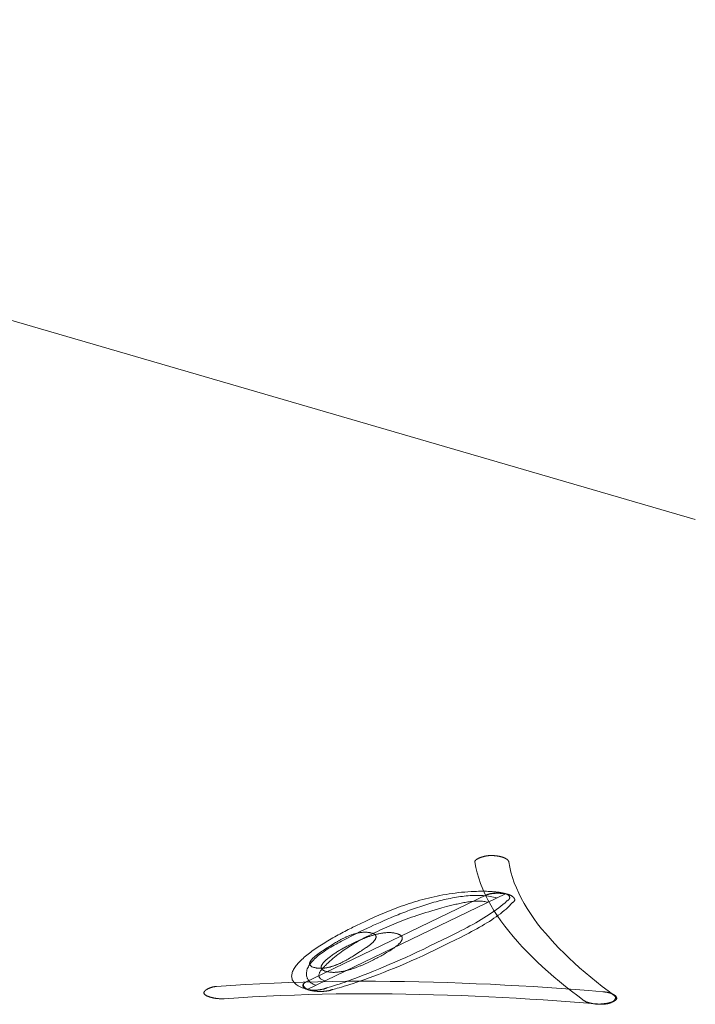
# Model space of a CAD drawing. Header units: millimetres. Extents: x 3925 to 5043, y -86 to 778.
# Tile 73 of 113: x 4742.64 to 4747.1, y 126.51 to 133.01. Entities that reach past the tile are written whole.
import ezdxf

# ---------------------------------------------------------------- set-up
doc = ezdxf.new("R2010")
doc.units = ezdxf.units.MM
doc.header["$LTSCALE"] = 46.255
doc.layers.add('H30K-TOP-COVDXF_CONTINUOUS_LINE', color=7, linetype='CONTINUOUS')

msp = doc.modelspace()

# ---------------------------------------------------------------- linework, layer by layer
at = {"layer": 'H30K-TOP-COVDXF_CONTINUOUS_LINE', "color": 7, "linetype": 'Continuous', "lineweight": 0}
for p, q in [((4747.1028, 129.7089), (4735.7614, 133.0076)), ((4745.723, 127.232), (4744.5298, 126.6571)), ((4744.5391, 126.609), (4745.8499, 127.2406)), ((4745.7356, 127.2368), (4745.732, 127.2356)), ((4745.7377, 127.2374), (4745.734, 127.2362)), ((4745.429, 127.1465), (4745.4607, 127.1551)), ((4745.4607, 127.1551), (4745.4779, 127.1596)), ((4745.0672, 127.0716), (4745.0909, 127.0817)), ((4744.8666, 127.0309), (4744.8422, 127.0192)), ((4744.8948, 127.0444), (4744.8666, 127.0309)), ((4744.9236, 127.058), (4744.8948, 127.0444)), ((4744.9392, 127.0134), (4744.9586, 127.0226)), ((4744.9586, 127.0226), (4744.9788, 127.032)), ((4744.9788, 127.032), (4744.9999, 127.0417)), ((4744.9999, 127.0417), (4745.0216, 127.0515)), ((4745.0216, 127.0515), (4745.0441, 127.0615)), ((4745.0441, 127.0615), (4745.0672, 127.0716)), ((4744.8051, 126.9478), (4744.8308, 126.9608)), ((4744.8308, 126.9608), (4744.8566, 126.9735)), ((4744.8566, 126.9735), (4744.8952, 126.9922)), ((4744.8952, 126.9922), (4744.9392, 127.0134)), ((4745.4335, 126.9355), (4745.4747, 126.9557)), ((4745.4747, 126.9557), (4745.5156, 126.9761)), ((4745.5158, 126.9337), (4745.553, 126.9524)), ((4744.6982, 126.8995), (4744.6618, 126.8763)), ((4744.7075, 126.9053), (4744.6982, 126.8995)), ((4744.7139, 126.9093), (4744.7075, 126.9053)), ((4744.7204, 126.9133), (4744.7139, 126.9093)), ((4744.7272, 126.9174), (4744.7204, 126.9133)), ((4744.7946, 126.8896), (4744.7841, 126.884)), ((4744.8021, 126.8935), (4744.7946, 126.8896)), ((4744.8098, 126.8975), (4744.8021, 126.8935)), ((4744.8178, 126.9016), (4744.8098, 126.8975)), ((4744.8261, 126.9058), (4744.8178, 126.9016)), ((4744.8346, 126.91), (4744.8261, 126.9058)), ((4744.8434, 126.9143), (4744.8346, 126.91)), ((4744.8524, 126.9186), (4744.8434, 126.9143)), ((4745.3091, 126.8755), (4745.3505, 126.8954)), ((4745.3505, 126.8954), (4745.4335, 126.9355)), ((4745.384, 126.8696), (4745.4783, 126.9153)), ((4745.4783, 126.9153), (4745.5158, 126.9337)), ((4744.6344, 126.8584), (4744.6282, 126.8542)), ((4744.6406, 126.8625), (4744.6344, 126.8584)), ((4744.6467, 126.8666), (4744.6406, 126.8625)), ((4744.6528, 126.8706), (4744.6467, 126.8666)), ((4744.6618, 126.8763), (4744.6528, 126.8706)), ((4744.8303, 126.821), (4744.8368, 126.825)), ((4744.8368, 126.825), (4744.8432, 126.829)), ((4744.8432, 126.829), (4744.8524, 126.8348)), ((4744.8524, 126.8348), (4744.8889, 126.858)), ((4744.8889, 126.858), (4744.8978, 126.8638)), ((4744.8978, 126.8638), (4744.9039, 126.8677)), ((4744.9039, 126.8677), (4744.9101, 126.8718)), ((4744.9101, 126.8718), (4744.9163, 126.8759)), ((4744.9163, 126.8759), (4744.9225, 126.8801)), ((4745.0072, 126.8196), (4745.0142, 126.8234)), ((4745.0142, 126.8234), (4745.0253, 126.8294)), ((4745.0253, 126.8294), (4745.033, 126.8337)), ((4745.033, 126.8337), (4745.0408, 126.838)), ((4745.0408, 126.838), (4745.0487, 126.8425)), ((4745.0487, 126.8425), (4745.0567, 126.8471)), ((4745.0567, 126.8471), (4745.0647, 126.8518)), ((4745.1911, 126.8205), (4745.2293, 126.838)), ((4745.2293, 126.838), (4745.2686, 126.8563)), ((4745.2637, 126.8135), (4745.3028, 126.8314)), ((4745.2686, 126.8563), (4745.3091, 126.8755)), ((4745.3028, 126.8314), (4745.3429, 126.85)), ((4745.3429, 126.85), (4745.384, 126.8696)), ((4744.8236, 126.8169), (4744.8303, 126.821)), ((4744.9422, 126.7869), (4744.9512, 126.7912)), ((4744.9512, 126.7912), (4744.96, 126.7954)), ((4744.96, 126.7954), (4744.9686, 126.7997)), ((4744.9686, 126.7997), (4744.9769, 126.8039)), ((4744.9769, 126.8039), (4744.9849, 126.808)), ((4744.9849, 126.808), (4744.9927, 126.812)), ((4744.9927, 126.812), (4745.0001, 126.8159)), ((4745.0001, 126.8159), (4745.0072, 126.8196)), ((4745.0112, 126.7426), (4745.046, 126.7571)), ((4745.046, 126.7571), (4745.0822, 126.7725)), ((4745.0822, 126.7725), (4745.1183, 126.7881)), ((4745.1156, 126.7496), (4745.1532, 126.7653)), ((4745.1183, 126.7881), (4745.1541, 126.8039)), ((4745.1532, 126.7653), (4745.1889, 126.7805)), ((4745.1541, 126.8039), (4745.1911, 126.8205)), ((4745.1889, 126.7805), (4745.2258, 126.7966)), ((4745.2258, 126.7966), (4745.2637, 126.8135)), ((4744.8608, 126.6833), (4744.8877, 126.6935)), ((4744.8877, 126.6935), (4744.9162, 126.7045)), ((4744.9162, 126.7045), (4744.9463, 126.7163)), ((4744.9463, 126.7163), (4744.978, 126.729)), ((4744.9492, 126.6851), (4744.9794, 126.6962)), ((4744.978, 126.729), (4745.0112, 126.7426)), ((4744.9794, 126.6962), (4745.0112, 126.7082)), ((4745.0112, 126.7082), (4745.0446, 126.7211)), ((4745.0446, 126.7211), (4745.0793, 126.7349)), ((4745.0793, 126.7349), (4745.1156, 126.7496)), ((4744.6948, 126.6261), (4744.7062, 126.6297)), ((4744.7062, 126.6297), (4744.7194, 126.6339)), ((4744.7194, 126.6339), (4744.7344, 126.6388)), ((4744.7344, 126.6388), (4744.7512, 126.6443)), ((4744.7512, 126.6443), (4744.7697, 126.6506)), ((4744.7667, 126.6246), (4744.7834, 126.6296)), ((4744.7697, 126.6506), (4744.7899, 126.6577)), ((4744.7834, 126.6296), (4744.8019, 126.6353)), ((4744.7899, 126.6577), (4744.8119, 126.6654)), ((4744.8019, 126.6353), (4744.8222, 126.6417)), ((4744.8119, 126.6654), (4744.8355, 126.674)), ((4744.8222, 126.6417), (4744.8443, 126.6488)), ((4744.8355, 126.674), (4744.8608, 126.6833)), ((4744.8443, 126.6488), (4744.868, 126.6567)), ((4744.868, 126.6567), (4744.8934, 126.6653)), ((4744.8934, 126.6653), (4744.9205, 126.6748)), ((4744.9205, 126.6748), (4744.9492, 126.6851)), ((4744.6657, 126.6175), (4744.6669, 126.6179)), ((4744.6669, 126.6179), (4744.6705, 126.6189)), ((4744.6705, 126.6189), (4744.6763, 126.6206)), ((4744.6763, 126.6206), (4744.6844, 126.623)), ((4744.6844, 126.623), (4744.6948, 126.6261)), ((4744.7049, 126.6077), (4744.7099, 126.6089)), ((4744.7099, 126.6089), (4744.7174, 126.6108)), ((4744.7174, 126.6108), (4744.7272, 126.6134)), ((4744.7272, 126.6134), (4744.7388, 126.6166)), ((4744.7388, 126.6166), (4744.7518, 126.6203)), ((4744.7518, 126.6203), (4744.7667, 126.6246))]:
    msp.add_line(p, q, dxfattribs=at)
for points in [[(4745.7526, 127.4923), (4745.7501, 127.4923), (4745.7475, 127.4922), (4745.745, 127.4921), (4745.7424, 127.4919), (4745.7398, 127.4917), (4745.7372, 127.4915), (4745.7346, 127.4912), (4745.7319, 127.4909), (4745.7293, 127.4906), (4745.7267, 127.4902), (4745.7241, 127.4898), (4745.7215, 127.4894), (4745.7188, 127.4889), (4745.7162, 127.4884), (4745.7136, 127.4879), (4745.7111, 127.4873), (4745.7085, 127.4867), (4745.7059, 127.4861), (4745.7034, 127.4854), (4745.7009, 127.4848), (4745.6985, 127.4841), (4745.696, 127.4834), (4745.6936, 127.4826), (4745.6912, 127.4819), (4745.6889, 127.4811), (4745.6866, 127.4803), (4745.6843, 127.4795), (4745.6821, 127.4786), (4745.6799, 127.4778), (4745.6777, 127.4769), (4745.6757, 127.476), (4745.6736, 127.4751), (4745.6717, 127.4742), (4745.6698, 127.4732), (4745.6679, 127.4723), (4745.6661, 127.4714), (4745.6644, 127.4704), (4745.6627, 127.4694), (4745.6611, 127.4684), (4745.6596, 127.4675), (4745.6582, 127.4665), (4745.6568, 127.4655), (4745.6555, 127.4645), (4745.6543, 127.4635), (4745.6532, 127.4625), (4745.6521, 127.4615), (4745.6512, 127.4604), (4745.6504, 127.4594), (4745.6496, 127.4584), (4745.6489, 127.4574), (4745.6484, 127.4564), (4745.6479, 127.4554), (4745.6476, 127.4544), (4745.6473, 127.4534), (4745.6472, 127.4525), (4745.6471, 127.4515), (4745.6472, 127.4505)], [(4745.8254, 127.4829), (4745.8234, 127.4835), (4745.8213, 127.4841), (4745.8192, 127.4846), (4745.8171, 127.4851), (4745.8149, 127.4857), (4745.8127, 127.4862), (4745.8104, 127.4866), (4745.8082, 127.4871), (4745.8058, 127.4875), (4745.8035, 127.488), (4745.8011, 127.4884), (4745.7987, 127.4888), (4745.7963, 127.4891), (4745.7939, 127.4895), (4745.7914, 127.4898), (4745.7889, 127.4901), (4745.7864, 127.4904), (4745.7839, 127.4907), (4745.7813, 127.4909), (4745.7788, 127.4912), (4745.7762, 127.4914), (4745.7736, 127.4916), (4745.771, 127.4917), (4745.7684, 127.4919), (4745.7658, 127.492), (4745.7632, 127.4921), (4745.7605, 127.4922), (4745.7579, 127.4922), (4745.7553, 127.4923), (4745.7526, 127.4923)], [(4745.871, 127.451), (4745.8708, 127.4521), (4745.8705, 127.4531), (4745.8701, 127.4542), (4745.8697, 127.4552), (4745.8692, 127.4562), (4745.8686, 127.4572), (4745.868, 127.4583), (4745.8673, 127.4593), (4745.8665, 127.4603), (4745.8657, 127.4613), (4745.8648, 127.4623), (4745.8638, 127.4633), (4745.8628, 127.4642), (4745.8617, 127.4652), (4745.8606, 127.4662), (4745.8594, 127.4671), (4745.8581, 127.468), (4745.8568, 127.469), (4745.8554, 127.4699), (4745.854, 127.4708), (4745.8526, 127.4716), (4745.8511, 127.4725), (4745.8495, 127.4734), (4745.8479, 127.4742), (4745.8462, 127.475), (4745.8446, 127.4758), (4745.8428, 127.4766), (4745.841, 127.4774), (4745.8392, 127.4782), (4745.8374, 127.4789), (4745.8355, 127.4796), (4745.8335, 127.4803), (4745.8315, 127.481), (4745.8295, 127.4817), (4745.8275, 127.4823), (4745.8254, 127.4829)], [(4745.6472, 127.4505), (4745.6537, 127.4144), (4745.6622, 127.3785), (4745.6726, 127.3426), (4745.6849, 127.3069), (4745.6989, 127.2713), (4745.7148, 127.2359), (4745.7323, 127.2006), (4745.7515, 127.1655), (4745.7724, 127.1306), (4745.7948, 127.0958), (4745.8187, 127.0611), (4745.8441, 127.0267), (4745.8709, 126.9924), (4745.8991, 126.9583), (4745.9286, 126.9244), (4745.9594, 126.8907), (4745.9914, 126.8573), (4746.0246, 126.824), (4746.0589, 126.7909), (4746.0943, 126.758), (4746.1307, 126.7254), (4746.1681, 126.693), (4746.2065, 126.6608), (4746.2457, 126.6289), (4746.2858, 126.5972), (4746.3266, 126.5657), (4746.3682, 126.5345)], [(4746.5677, 126.5685), (4746.5277, 126.5985), (4746.4883, 126.6288), (4746.4497, 126.6594), (4746.4118, 126.6902), (4746.3748, 126.7212), (4746.3387, 126.7524), (4746.3036, 126.7839), (4746.2694, 126.8155), (4746.2362, 126.8474), (4746.2042, 126.8795), (4746.1732, 126.9117), (4746.1434, 126.9442), (4746.1149, 126.9768), (4746.0876, 127.0097), (4746.0617, 127.0427), (4746.0371, 127.0759), (4746.0139, 127.1092), (4745.9922, 127.1427), (4745.9721, 127.1764), (4745.9535, 127.2102), (4745.9365, 127.2442), (4745.9211, 127.2784), (4745.9075, 127.3126), (4745.8956, 127.347), (4745.8855, 127.3816), (4745.8773, 127.4162), (4745.871, 127.451)], [(4745.8499, 127.2406), (4745.8401, 127.2432), (4745.8299, 127.2456), (4745.8193, 127.2477), (4745.8083, 127.2496), (4745.797, 127.2512), (4745.7853, 127.2526), (4745.7733, 127.2537), (4745.7611, 127.2547), (4745.7487, 127.2555), (4745.736, 127.256), (4745.7232, 127.2564), (4745.7103, 127.2566), (4745.6973, 127.2567), (4745.6843, 127.2566), (4745.6712, 127.2564), (4745.6581, 127.2561), (4745.6451, 127.2556), (4745.6233, 127.2545), (4745.6018, 127.2532), (4745.5804, 127.2516), (4745.5593, 127.2496), (4745.5383, 127.2474), (4745.5176, 127.2449), (4745.4971, 127.2422), (4745.4767, 127.2392), (4745.4566, 127.236), (4745.4367, 127.2325), (4745.4169, 127.2288), (4745.3974, 127.2249), (4745.378, 127.2207), (4745.3589, 127.2164), (4745.3399, 127.2118), (4745.3211, 127.2071), (4745.3025, 127.2022), (4745.2841, 127.1971), (4745.2659, 127.1919), (4745.2478, 127.1865), (4745.23, 127.1809), (4745.2123, 127.1752), (4745.1948, 127.1694), (4745.1775, 127.1634), (4745.1603, 127.1574), (4745.1434, 127.1512), (4745.1266, 127.1449), (4745.11, 127.1386), (4745.0935, 127.1321), (4745.0773, 127.1256), (4745.0611, 127.119), (4745.0452, 127.1123), (4745.0294, 127.1056), (4745.0138, 127.0989), (4744.9984, 127.0921), (4744.9831, 127.0853), (4744.968, 127.0785), (4744.953, 127.0717), (4744.9236, 127.058)], [(4745.0909, 127.0817), (4745.1151, 127.0918), (4745.1274, 127.0969), (4745.1399, 127.1019), (4745.1524, 127.1069), (4745.165, 127.1119), (4745.1778, 127.1169), (4745.1906, 127.1218), (4745.2036, 127.1267), (4745.2166, 127.1315), (4745.2297, 127.1363), (4745.2428, 127.141), (4745.2561, 127.1457), (4745.2693, 127.1503), (4745.2827, 127.1548), (4745.2961, 127.1592), (4745.3095, 127.1636), (4745.3229, 127.1678), (4745.3364, 127.172), (4745.3499, 127.1761), (4745.3635, 127.18), (4745.377, 127.1839), (4745.3906, 127.1876), (4745.4041, 127.1912), (4745.4176, 127.1947), (4745.4312, 127.198), (4745.4447, 127.2012), (4745.4582, 127.2042), (4745.4716, 127.2072), (4745.485, 127.2099), (4745.4984, 127.2125), (4745.5117, 127.2149), (4745.525, 127.2172), (4745.5382, 127.2192), (4745.5513, 127.2211), (4745.5644, 127.2228), (4745.5774, 127.2243), (4745.5903, 127.2256), (4745.6031, 127.2268), (4745.6158, 127.2276), (4745.6285, 127.2283), (4745.641, 127.2288), (4745.6534, 127.229), (4745.6656, 127.229), (4745.6778, 127.2288), (4745.6898, 127.2283), (4745.7017, 127.2276), (4745.7134, 127.2266), (4745.725, 127.2254), (4745.7364, 127.2239), (4745.7477, 127.2221), (4745.7588, 127.2201), (4745.7697, 127.2178), (4745.7805, 127.2152), (4745.791, 127.2123)], [(4745.7336, 127.2362), (4745.7317, 127.2355), (4745.7298, 127.2349), (4745.728, 127.2342), (4745.7263, 127.2335), (4745.7246, 127.2328), (4745.723, 127.232)], [(4745.732, 127.2356), (4745.73, 127.2349), (4745.7282, 127.2342), (4745.7264, 127.2335), (4745.7246, 127.2328)], [(4745.8681, 127.2353), (4745.8662, 127.2359), (4745.8642, 127.2364), (4745.8622, 127.2369), (4745.8601, 127.2374), (4745.8579, 127.2378), (4745.8557, 127.2383), (4745.8535, 127.2387), (4745.8512, 127.2391), (4745.8488, 127.2395), (4745.8464, 127.2399), (4745.844, 127.2403), (4745.8415, 127.2406), (4745.8389, 127.2409), (4745.8364, 127.2412), (4745.8337, 127.2415), (4745.8311, 127.2418), (4745.8284, 127.242), (4745.8258, 127.2423), (4745.823, 127.2425), (4745.8203, 127.2427), (4745.8175, 127.2428), (4745.8148, 127.243), (4745.812, 127.2431), (4745.8092, 127.2432), (4745.8064, 127.2433), (4745.8035, 127.2433), (4745.8007, 127.2434), (4745.7979, 127.2434), (4745.7951, 127.2434), (4745.7923, 127.2434), (4745.7894, 127.2433), (4745.7866, 127.2433), (4745.7838, 127.2432), (4745.7811, 127.2431), (4745.7783, 127.2429), (4745.7755, 127.2428), (4745.7728, 127.2426), (4745.7701, 127.2424), (4745.7674, 127.2421), (4745.7648, 127.2419), (4745.7621, 127.2416), (4745.7596, 127.2413), (4745.757, 127.2409), (4745.7545, 127.2406), (4745.752, 127.2402), (4745.7496, 127.2398), (4745.7472, 127.2394), (4745.7449, 127.2389), (4745.7426, 127.2384), (4745.7403, 127.2379), (4745.7381, 127.2374), (4745.736, 127.2368)], [(4745.8499, 127.2406), (4745.848, 127.2411), (4745.8461, 127.2416), (4745.8442, 127.242), (4745.8422, 127.2425), (4745.8401, 127.2429), (4745.838, 127.2432), (4745.8358, 127.2436), (4745.8335, 127.2439), (4745.8312, 127.2442), (4745.8289, 127.2444), (4745.8265, 127.2446), (4745.8241, 127.2448), (4745.8216, 127.245), (4745.8192, 127.2452), (4745.8166, 127.2453), (4745.8141, 127.2454), (4745.8115, 127.2455), (4745.8089, 127.2455), (4745.8062, 127.2455), (4745.8036, 127.2455), (4745.8009, 127.2455), (4745.7983, 127.2455), (4745.7956, 127.2454), (4745.7929, 127.2453), (4745.7902, 127.2452), (4745.7875, 127.245), (4745.7848, 127.2448), (4745.7821, 127.2446), (4745.7794, 127.2444), (4745.7768, 127.2442), (4745.7741, 127.2439), (4745.7715, 127.2436), (4745.7688, 127.2433), (4745.7662, 127.243), (4745.7637, 127.2426), (4745.7611, 127.2423), (4745.7586, 127.2419), (4745.7561, 127.2415), (4745.7536, 127.241), (4745.7512, 127.2406), (4745.7488, 127.2401), (4745.7465, 127.2396), (4745.7442, 127.2391), (4745.742, 127.2385), (4745.7398, 127.238), (4745.7377, 127.2374)], [(4745.859, 127.1925), (4745.8605, 127.1932), (4745.8619, 127.194), (4745.8633, 127.1948), (4745.8646, 127.1956), (4745.8658, 127.1965), (4745.867, 127.1974), (4745.8681, 127.1982), (4745.8692, 127.1991), (4745.8702, 127.2), (4745.8711, 127.201), (4745.8719, 127.2019), (4745.8727, 127.2029), (4745.8734, 127.2038), (4745.8741, 127.2048), (4745.8747, 127.2058), (4745.8752, 127.2068), (4745.8757, 127.2078), (4745.8761, 127.2088), (4745.8764, 127.2099), (4745.8767, 127.2109), (4745.8769, 127.2119), (4745.877, 127.2129), (4745.8771, 127.214), (4745.8771, 127.215), (4745.8771, 127.216), (4745.877, 127.217), (4745.8768, 127.2181), (4745.8766, 127.2191), (4745.8763, 127.2201), (4745.876, 127.2211), (4745.8756, 127.2221), (4745.8751, 127.2231), (4745.8746, 127.2241), (4745.874, 127.2251), (4745.8733, 127.226), (4745.8726, 127.227), (4745.8719, 127.2279), (4745.871, 127.2288), (4745.8702, 127.2297), (4745.8692, 127.2306), (4745.8682, 127.2315), (4745.8671, 127.2323), (4745.866, 127.2332), (4745.8648, 127.234), (4745.8636, 127.2347), (4745.8623, 127.2355), (4745.8609, 127.2362), (4745.8595, 127.237), (4745.8581, 127.2376), (4745.8565, 127.2383), (4745.8549, 127.2389), (4745.8533, 127.2395), (4745.8516, 127.2401), (4745.8499, 127.2406)], [(4745.8953, 127.1819), (4745.8969, 127.1827), (4745.8983, 127.1835), (4745.8997, 127.1843), (4745.901, 127.1852), (4745.9022, 127.186), (4745.9033, 127.1869), (4745.9044, 127.1878), (4745.9053, 127.1887), (4745.9062, 127.1897), (4745.9069, 127.1906), (4745.9076, 127.1915), (4745.9082, 127.1925), (4745.9088, 127.1935), (4745.9092, 127.1945), (4745.9096, 127.1954), (4745.9099, 127.1964), (4745.9102, 127.1975), (4745.9103, 127.1985), (4745.9104, 127.1995), (4745.9104, 127.2005), (4745.9104, 127.2015), (4745.9103, 127.2026), (4745.9101, 127.2036), (4745.9098, 127.2047), (4745.9095, 127.2057), (4745.9091, 127.2067), (4745.9087, 127.2078), (4745.9081, 127.2088), (4745.9076, 127.2098), (4745.9069, 127.2109), (4745.9063, 127.2119), (4745.9055, 127.2129), (4745.9047, 127.2139), (4745.9039, 127.2149), (4745.903, 127.2159), (4745.902, 127.2169), (4745.901, 127.2179), (4745.8999, 127.2189), (4745.8988, 127.2198), (4745.8976, 127.2208), (4745.8964, 127.2217), (4745.8952, 127.2226), (4745.8939, 127.2235), (4745.8926, 127.2244), (4745.8912, 127.2253), (4745.8898, 127.2261), (4745.8883, 127.227), (4745.8868, 127.2278), (4745.8853, 127.2286), (4745.8837, 127.2294), (4745.8821, 127.2301), (4745.8804, 127.2309), (4745.8788, 127.2316), (4745.877, 127.2323), (4745.8753, 127.2329), (4745.8735, 127.2336), (4745.8717, 127.2342), (4745.8699, 127.2348), (4745.8681, 127.2353)], [(4744.9887, 126.9847), (4745.004, 126.992), (4745.0192, 126.9992), (4745.0345, 127.0062), (4745.0497, 127.0132), (4745.0651, 127.0201), (4745.0805, 127.0268), (4745.0961, 127.0335), (4745.1118, 127.0401), (4745.1277, 127.0467), (4745.1438, 127.0532), (4745.1602, 127.0596), (4745.1768, 127.0659), (4745.1937, 127.0722), (4745.2109, 127.0785), (4745.2284, 127.0848), (4745.2464, 127.091), (4745.2647, 127.0971), (4745.2834, 127.1033), (4745.3026, 127.1095), (4745.3223, 127.1156), (4745.3425, 127.1218), (4745.3633, 127.1279), (4745.3846, 127.1341), (4745.4065, 127.1403), (4745.429, 127.1465)], [(4745.4779, 127.1596), (4745.4953, 127.164), (4745.5041, 127.1662), (4745.513, 127.1683), (4745.5218, 127.1704), (4745.5307, 127.1724), (4745.5396, 127.1744), (4745.5484, 127.1763), (4745.5573, 127.1781), (4745.5662, 127.1798), (4745.575, 127.1815), (4745.5838, 127.183), (4745.5925, 127.1845), (4745.6012, 127.1858), (4745.6098, 127.187), (4745.6184, 127.1881), (4745.6269, 127.1891), (4745.6353, 127.1899), (4745.6435, 127.1905), (4745.6517, 127.191), (4745.6598, 127.1914), (4745.6678, 127.1915), (4745.6756, 127.1915), (4745.6833, 127.1913), (4745.6908, 127.1909), (4745.6982, 127.1903), (4745.7054, 127.1895), (4745.7124, 127.1885), (4745.7192, 127.1872), (4745.7259, 127.1857), (4745.7323, 127.184)], [(4745.5156, 126.9761), (4745.5358, 126.9863), (4745.5558, 126.9966), (4745.5757, 127.0069), (4745.5953, 127.0173), (4745.6147, 127.0278), (4745.6337, 127.0383), (4745.6525, 127.0488), (4745.671, 127.0594), (4745.6892, 127.0701), (4745.7069, 127.0808), (4745.7243, 127.0916), (4745.7413, 127.1025), (4745.7578, 127.1135), (4745.7738, 127.1245), (4745.7894, 127.1356), (4745.8044, 127.1468), (4745.8189, 127.1581), (4745.8329, 127.1695), (4745.8462, 127.1809), (4745.859, 127.1925)], [(4745.553, 126.9524), (4745.5714, 126.9617), (4745.5896, 126.9712), (4745.6077, 126.9806), (4745.6255, 126.9901), (4745.6431, 126.9997), (4745.6605, 127.0093), (4745.6776, 127.019), (4745.6944, 127.0287), (4745.7109, 127.0384), (4745.727, 127.0483), (4745.7428, 127.0581), (4745.7582, 127.0681), (4745.7731, 127.0781), (4745.7877, 127.0882), (4745.8018, 127.0983), (4745.8154, 127.1085), (4745.8285, 127.1188), (4745.8411, 127.1291), (4745.8531, 127.1395), (4745.8646, 127.15), (4745.8754, 127.1606), (4745.8857, 127.1712), (4745.8953, 127.1819)], [(4744.8422, 127.0192), (4744.8316, 127.014), (4744.8209, 127.0086), (4744.8101, 127.0032), (4744.7992, 126.9976), (4744.7882, 126.9919), (4744.7771, 126.9862), (4744.766, 126.9803), (4744.7549, 126.9743), (4744.7438, 126.9683), (4744.7326, 126.9621), (4744.7215, 126.9559), (4744.7103, 126.9496), (4744.6992, 126.9432), (4744.6882, 126.9368), (4744.6772, 126.9302), (4744.6663, 126.9237), (4744.6555, 126.917), (4744.6448, 126.9104), (4744.6342, 126.9036), (4744.6238, 126.8969), (4744.6134, 126.8901), (4744.6033, 126.8832), (4744.5933, 126.8764), (4744.5835, 126.8695), (4744.5738, 126.8625), (4744.5644, 126.8556), (4744.5553, 126.8487), (4744.5463, 126.8417), (4744.5376, 126.8348), (4744.5292, 126.8278), (4744.5211, 126.8209), (4744.5132, 126.814), (4744.5057, 126.8071), (4744.4984, 126.8002), (4744.4915, 126.7933), (4744.485, 126.7864), (4744.4788, 126.7796), (4744.473, 126.7729), (4744.4676, 126.7661), (4744.4625, 126.7595), (4744.4579, 126.7528), (4744.4537, 126.7462), (4744.45, 126.7397), (4744.4467, 126.7333), (4744.4439, 126.7269), (4744.4415, 126.7206), (4744.4397, 126.7143), (4744.4383, 126.7082), (4744.4375, 126.7021), (4744.4372, 126.6961), (4744.4375, 126.6902), (4744.4383, 126.6845), (4744.4397, 126.6788), (4744.4417, 126.6732), (4744.4443, 126.6678), (4744.4475, 126.6624), (4744.4514, 126.6572), (4744.4558, 126.6521), (4744.461, 126.6471), (4744.4668, 126.6423), (4744.4733, 126.6376), (4744.4805, 126.6331), (4744.4884, 126.6287), (4744.497, 126.6244), (4744.5064, 126.6203), (4744.5165, 126.6164), (4744.5274, 126.6126), (4744.5391, 126.609)], [(4744.6565, 126.6656), (4744.6504, 126.6675), (4744.6449, 126.6696), (4744.64, 126.6717), (4744.6356, 126.674), (4744.6317, 126.6764), (4744.6283, 126.679), (4744.6254, 126.6816), (4744.623, 126.6843), (4744.621, 126.6872), (4744.6195, 126.6901), (4744.6183, 126.6931), (4744.6176, 126.6962), (4744.6173, 126.6994), (4744.6173, 126.7026), (4744.6176, 126.7059), (4744.6183, 126.7093), (4744.6193, 126.7127), (4744.6206, 126.7162), (4744.6222, 126.7197), (4744.6241, 126.7233), (4744.6262, 126.7269), (4744.6285, 126.7306), (4744.631, 126.7342), (4744.6337, 126.7379), (4744.6366, 126.7416), (4744.6397, 126.7453), (4744.6429, 126.7491), (4744.6463, 126.7528), (4744.6497, 126.7565), (4744.6533, 126.7602), (4744.6569, 126.764), (4744.6606, 126.7676), (4744.6643, 126.7713), (4744.668, 126.7749), (4744.6785, 126.7849), (4744.6891, 126.7946), (4744.6997, 126.8041), (4744.7104, 126.8134), (4744.7213, 126.8224), (4744.7322, 126.8313), (4744.7433, 126.8399), (4744.7545, 126.8484), (4744.7658, 126.8568), (4744.7773, 126.8649), (4744.7889, 126.873), (4744.8007, 126.8809), (4744.8127, 126.8887), (4744.8249, 126.8964), (4744.8373, 126.904), (4744.8498, 126.9115), (4744.8626, 126.9189), (4744.8756, 126.9263), (4744.8888, 126.9337), (4744.9023, 126.941), (4744.916, 126.9482), (4744.93, 126.9555), (4744.9443, 126.9628), (4744.9588, 126.9701), (4744.9736, 126.9774), (4744.9887, 126.9847)], [(4744.9568, 126.9827), (4744.9527, 126.9835), (4744.9486, 126.9842), (4744.9445, 126.9848), (4744.9403, 126.9852), (4744.9361, 126.9856), (4744.932, 126.9859), (4744.9278, 126.9861), (4744.9236, 126.9862), (4744.9194, 126.9862), (4744.9152, 126.9861), (4744.9109, 126.9859), (4744.9067, 126.9856), (4744.9025, 126.9853), (4744.8982, 126.9849), (4744.894, 126.9844), (4744.8898, 126.9838), (4744.8855, 126.9831), (4744.8813, 126.9824), (4744.8771, 126.9815), (4744.8728, 126.9807), (4744.8686, 126.9797), (4744.8644, 126.9787), (4744.8601, 126.9776), (4744.8559, 126.9765), (4744.8517, 126.9753), (4744.8475, 126.974), (4744.8433, 126.9727), (4744.8392, 126.9713), (4744.835, 126.9699), (4744.8308, 126.9685), (4744.8267, 126.9669), (4744.8226, 126.9654), (4744.8185, 126.9638), (4744.8144, 126.9621), (4744.8103, 126.9604), (4744.8062, 126.9587), (4744.8022, 126.9569), (4744.7982, 126.9552), (4744.7942, 126.9533), (4744.7902, 126.9515), (4744.7863, 126.9496), (4744.7824, 126.9477), (4744.7785, 126.9458), (4744.7746, 126.9438), (4744.7707, 126.9418), (4744.7669, 126.9398), (4744.7631, 126.9378), (4744.7594, 126.9358), (4744.7557, 126.9338), (4744.752, 126.9318), (4744.7483, 126.9297), (4744.7447, 126.9277), (4744.7411, 126.9256), (4744.7376, 126.9235), (4744.7341, 126.9215), (4744.7272, 126.9174)], [(4745.1299, 126.9778), (4745.1256, 126.9789), (4745.1213, 126.9799), (4745.1169, 126.9808), (4745.1124, 126.9816), (4745.1078, 126.9822), (4745.1033, 126.9828), (4745.0986, 126.9832), (4745.0939, 126.9835), (4745.0892, 126.9838), (4745.0844, 126.9839), (4745.0796, 126.984), (4745.0748, 126.9839), (4745.0699, 126.9837), (4745.0649, 126.9835), (4745.06, 126.9831), (4745.055, 126.9827), (4745.0499, 126.9822), (4745.0449, 126.9816), (4745.0398, 126.9809), (4745.0347, 126.9802), (4745.0296, 126.9793), (4745.0244, 126.9784), (4745.0193, 126.9775), (4745.0141, 126.9764), (4745.0089, 126.9753), (4745.0037, 126.9741), (4744.9985, 126.9729), (4744.9932, 126.9715), (4744.988, 126.9702), (4744.9828, 126.9687), (4744.9775, 126.9673), (4744.9723, 126.9657), (4744.9671, 126.9641), (4744.9619, 126.9625), (4744.9567, 126.9608), (4744.9514, 126.9591), (4744.9463, 126.9573), (4744.9411, 126.9555), (4744.9359, 126.9537), (4744.9308, 126.9518), (4744.9256, 126.9499), (4744.9205, 126.9479), (4744.9154, 126.9459), (4744.9104, 126.9439), (4744.9053, 126.9419), (4744.9003, 126.9399), (4744.8954, 126.9378), (4744.8904, 126.9357), (4744.8855, 126.9336), (4744.8807, 126.9315), (4744.8759, 126.9294), (4744.8711, 126.9272), (4744.8664, 126.9251), (4744.8617, 126.9229), (4744.8524, 126.9186)], [(4744.9225, 126.8801), (4744.9255, 126.8822), (4744.9286, 126.8844), (4744.9317, 126.8865), (4744.9347, 126.8887), (4744.9377, 126.8909), (4744.9407, 126.893), (4744.9436, 126.8952), (4744.9466, 126.8974), (4744.9494, 126.8996), (4744.9522, 126.9018), (4744.955, 126.904), (4744.9577, 126.9062), (4744.9604, 126.9084), (4744.9629, 126.9106), (4744.9655, 126.9128), (4744.9679, 126.915), (4744.9703, 126.9171), (4744.9726, 126.9193), (4744.9748, 126.9215), (4744.9769, 126.9236), (4744.9789, 126.9258), (4744.9808, 126.9279), (4744.9826, 126.93), (4744.9843, 126.9321), (4744.9859, 126.9342), (4744.9874, 126.9362), (4744.9887, 126.9383), (4744.99, 126.9403), (4744.9911, 126.9423), (4744.9921, 126.9443), (4744.9929, 126.9462), (4744.9936, 126.9481), (4744.9941, 126.95), (4744.9945, 126.9519), (4744.9948, 126.9537), (4744.9949, 126.9555), (4744.9948, 126.9573), (4744.9946, 126.959), (4744.9942, 126.9607), (4744.9936, 126.9624), (4744.9928, 126.964), (4744.9919, 126.9656), (4744.9907, 126.9671), (4744.9894, 126.9686), (4744.9879, 126.97), (4744.9861, 126.9715), (4744.9842, 126.9728), (4744.982, 126.9741), (4744.9797, 126.9754), (4744.9771, 126.9766), (4744.9743, 126.9777), (4744.9713, 126.9788), (4744.968, 126.9799), (4744.9645, 126.9809), (4744.9608, 126.9818), (4744.9568, 126.9827)], [(4745.0647, 126.8518), (4745.0687, 126.8542), (4745.0727, 126.8566), (4745.0767, 126.859), (4745.0807, 126.8614), (4745.0846, 126.8639), (4745.0885, 126.8664), (4745.0924, 126.8689), (4745.0963, 126.8714), (4745.1001, 126.8739), (4745.1038, 126.8764), (4745.1075, 126.8789), (4745.1111, 126.8815), (4745.1147, 126.884), (4745.1182, 126.8865), (4745.1216, 126.8891), (4745.125, 126.8916), (4745.1283, 126.8942), (4745.1314, 126.8967), (4745.1345, 126.8993), (4745.1375, 126.9018), (4745.1403, 126.9043), (4745.1431, 126.9068), (4745.1458, 126.9093), (4745.1483, 126.9118), (4745.1507, 126.9143), (4745.1529, 126.9168), (4745.1551, 126.9192), (4745.1571, 126.9216), (4745.1589, 126.9241), (4745.1606, 126.9264), (4745.1621, 126.9288), (4745.1635, 126.9312), (4745.1647, 126.9335), (4745.1657, 126.9358), (4745.1666, 126.938), (4745.1672, 126.9403), (4745.1677, 126.9425), (4745.168, 126.9447), (4745.1681, 126.9468), (4745.168, 126.9489), (4745.1677, 126.951), (4745.1671, 126.953), (4745.1664, 126.955), (4745.1654, 126.9569), (4745.1642, 126.9588), (4745.1627, 126.9607), (4745.161, 126.9625), (4745.1591, 126.9643), (4745.1569, 126.966), (4745.1545, 126.9676), (4745.1518, 126.9693), (4745.1489, 126.9708), (4745.1456, 126.9723), (4745.1421, 126.9738), (4745.1384, 126.9752), (4745.1343, 126.9765), (4745.1299, 126.9778)], [(4744.5978, 126.6373), (4744.591, 126.6394), (4744.5847, 126.6418), (4744.579, 126.6443), (4744.5737, 126.6469), (4744.5688, 126.6498), (4744.5644, 126.6527), (4744.5604, 126.6558), (4744.5568, 126.659), (4744.5535, 126.6623), (4744.5506, 126.6657), (4744.548, 126.6691), (4744.5457, 126.6727), (4744.5437, 126.6762), (4744.542, 126.6799), (4744.5404, 126.6835), (4744.5392, 126.6872), (4744.5381, 126.6909), (4744.5363, 126.6985), (4744.5354, 126.7062), (4744.5351, 126.7138), (4744.5356, 126.7213), (4744.5367, 126.7289), (4744.5385, 126.7364), (4744.5409, 126.7439), (4744.544, 126.7514), (4744.5476, 126.7589), (4744.5519, 126.7663), (4744.5567, 126.7737), (4744.562, 126.781), (4744.5679, 126.7884), (4744.5743, 126.7957), (4744.5812, 126.803), (4744.5886, 126.8102), (4744.5964, 126.8174), (4744.6046, 126.8246), (4744.6133, 126.8318), (4744.6223, 126.8389), (4744.6317, 126.846), (4744.6415, 126.853), (4744.6516, 126.86), (4744.6621, 126.867), (4744.6728, 126.874), (4744.6838, 126.8809), (4744.6951, 126.8877), (4744.7066, 126.8946), (4744.7183, 126.9014), (4744.7303, 126.9081), (4744.7424, 126.9149), (4744.7547, 126.9215), (4744.7671, 126.9282), (4744.7797, 126.9348), (4744.7923, 126.9413), (4744.8051, 126.9478)], [(4744.6282, 126.8542), (4744.6251, 126.8521), (4744.6221, 126.8499), (4744.619, 126.8478), (4744.616, 126.8456), (4744.613, 126.8435), (4744.61, 126.8413), (4744.607, 126.8391), (4744.6041, 126.8369), (4744.6013, 126.8347), (4744.5985, 126.8325), (4744.5957, 126.8303), (4744.593, 126.8281), (4744.5904, 126.8259), (4744.5878, 126.8237), (4744.5853, 126.8215), (4744.5828, 126.8193), (4744.5805, 126.8171), (4744.5782, 126.815), (4744.576, 126.8128), (4744.5739, 126.8106), (4744.5719, 126.8085), (4744.57, 126.8064), (4744.5682, 126.8043), (4744.5665, 126.8022), (4744.5649, 126.8001), (4744.5634, 126.798), (4744.5621, 126.796), (4744.5609, 126.794), (4744.5598, 126.792), (4744.5588, 126.79), (4744.558, 126.7881), (4744.5573, 126.7861), (4744.5567, 126.7842), (4744.5563, 126.7824), (4744.5561, 126.7806), (4744.556, 126.7788), (4744.5561, 126.777), (4744.5563, 126.7753), (4744.5568, 126.7736), (4744.5573, 126.7719), (4744.5581, 126.7703), (4744.5591, 126.7687), (4744.5602, 126.7672), (4744.5616, 126.7657), (4744.5631, 126.7642), (4744.5648, 126.7628), (4744.5668, 126.7615), (4744.5689, 126.7602), (4744.5713, 126.7589), (4744.5739, 126.7577), (4744.5767, 126.7565), (4744.5797, 126.7554), (4744.583, 126.7544), (4744.5865, 126.7534), (4744.5902, 126.7525), (4744.5942, 126.7516)], [(4744.6967, 126.8287), (4744.6938, 126.8265), (4744.6909, 126.8244), (4744.6881, 126.8222), (4744.6852, 126.82), (4744.6823, 126.8178), (4744.6795, 126.8155), (4744.6766, 126.8133), (4744.6739, 126.811), (4744.6711, 126.8087), (4744.6684, 126.8064), (4744.6658, 126.8041), (4744.6632, 126.8018), (4744.6606, 126.7995), (4744.6582, 126.7972), (4744.6558, 126.7949), (4744.6535, 126.7925), (4744.6512, 126.7902), (4744.6491, 126.7879), (4744.647, 126.7856), (4744.6451, 126.7833), (4744.6433, 126.781), (4744.6416, 126.7787), (4744.64, 126.7765), (4744.6385, 126.7742), (4744.6372, 126.772), (4744.636, 126.7698), (4744.6349, 126.7676), (4744.6341, 126.7655), (4744.6333, 126.7633), (4744.6327, 126.7612), (4744.6323, 126.7591), (4744.6321, 126.7571), (4744.632, 126.7551), (4744.6322, 126.7531), (4744.6325, 126.7512), (4744.633, 126.7493), (4744.6337, 126.7474), (4744.6347, 126.7456), (4744.6358, 126.7438), (4744.6372, 126.7421), (4744.6388, 126.7404), (4744.6406, 126.7388), (4744.6427, 126.7372), (4744.645, 126.7357), (4744.6476, 126.7342), (4744.6504, 126.7328), (4744.6535, 126.7315), (4744.6569, 126.7302), (4744.6605, 126.729), (4744.6644, 126.7278)], [(4744.7841, 126.884), (4744.7782, 126.8808), (4744.7723, 126.8775), (4744.7666, 126.8743), (4744.761, 126.8711), (4744.7555, 126.8678), (4744.7501, 126.8646), (4744.7447, 126.8613), (4744.7394, 126.858), (4744.7342, 126.8546), (4744.7289, 126.8512), (4744.7237, 126.8477), (4744.7184, 126.8441), (4744.7132, 126.8405), (4744.7078, 126.8367), (4744.7025, 126.8329), (4744.6967, 126.8287)], [(4744.5942, 126.7516), (4744.5983, 126.7508), (4744.6024, 126.7501), (4744.6066, 126.7496), (4744.6107, 126.7491), (4744.6149, 126.7487), (4744.6191, 126.7484), (4744.6233, 126.7483), (4744.6275, 126.7482), (4744.6317, 126.7482), (4744.6359, 126.7483), (4744.6401, 126.7484), (4744.6443, 126.7487), (4744.6485, 126.7491), (4744.6528, 126.7495), (4744.657, 126.75), (4744.6612, 126.7506), (4744.6655, 126.7513), (4744.6697, 126.752), (4744.6739, 126.7528), (4744.6782, 126.7537), (4744.6824, 126.7547), (4744.6866, 126.7557), (4744.6908, 126.7568), (4744.695, 126.7579), (4744.6992, 126.7591), (4744.7034, 126.7604), (4744.7076, 126.7617), (4744.7118, 126.763), (4744.716, 126.7645), (4744.7201, 126.7659), (4744.7242, 126.7674), (4744.7283, 126.769), (4744.7324, 126.7706), (4744.7365, 126.7723), (4744.7406, 126.7739), (4744.7447, 126.7757), (4744.7487, 126.7774), (4744.7527, 126.7792), (4744.7567, 126.781), (4744.7606, 126.7829), (4744.7646, 126.7848), (4744.7685, 126.7867), (4744.7724, 126.7886), (4744.7762, 126.7906), (4744.7801, 126.7925), (4744.7839, 126.7945), (4744.7877, 126.7965), (4744.7914, 126.7985), (4744.7951, 126.8006), (4744.7988, 126.8026), (4744.8024, 126.8046), (4744.8061, 126.8067), (4744.8096, 126.8087), (4744.8132, 126.8108), (4744.8167, 126.8129), (4744.8236, 126.8169)], [(4744.6644, 126.7278), (4744.6687, 126.7267), (4744.6731, 126.7257), (4744.6775, 126.7248), (4744.6819, 126.724), (4744.6865, 126.7233), (4744.6911, 126.7228), (4744.6957, 126.7223), (4744.7004, 126.722), (4744.7051, 126.7218), (4744.7099, 126.7216), (4744.7147, 126.7216), (4744.7196, 126.7216), (4744.7244, 126.7218), (4744.7294, 126.722), (4744.7344, 126.7224), (4744.7394, 126.7228), (4744.7444, 126.7233), (4744.7494, 126.7239), (4744.7545, 126.7246), (4744.7596, 126.7253), (4744.7648, 126.7262), (4744.7699, 126.7271), (4744.7751, 126.7281), (4744.7803, 126.7291), (4744.7855, 126.7302), (4744.7907, 126.7314), (4744.7959, 126.7327), (4744.8011, 126.734), (4744.8064, 126.7353), (4744.8116, 126.7368), (4744.8168, 126.7382), (4744.8221, 126.7398), (4744.8273, 126.7414), (4744.8325, 126.743), (4744.8378, 126.7447), (4744.843, 126.7464), (4744.8482, 126.7482), (4744.8534, 126.75), (4744.8585, 126.7518), (4744.8637, 126.7537), (4744.8688, 126.7556), (4744.8739, 126.7576), (4744.879, 126.7595), (4744.8841, 126.7615), (4744.8891, 126.7636), (4744.8942, 126.7656), (4744.8991, 126.7677), (4744.9041, 126.7698), (4744.909, 126.7719), (4744.9139, 126.774), (4744.9187, 126.7761), (4744.9235, 126.7783), (4744.9282, 126.7804), (4744.9329, 126.7826), (4744.9422, 126.7869)], [(4743.9419, 126.6288), (4743.9393, 126.6286), (4743.9368, 126.6283), (4743.9343, 126.628), (4743.9318, 126.6277), (4743.9293, 126.6273), (4743.9269, 126.6269), (4743.9244, 126.6265), (4743.922, 126.626), (4743.9196, 126.6255), (4743.9172, 126.6249), (4743.9148, 126.6243), (4743.9124, 126.6237), (4743.9101, 126.623), (4743.9078, 126.6224), (4743.9055, 126.6216), (4743.9033, 126.6209), (4743.9011, 126.6201), (4743.8989, 126.6193), (4743.8968, 126.6185), (4743.8947, 126.6177), (4743.8926, 126.6168), (4743.8906, 126.6159), (4743.8886, 126.615), (4743.8867, 126.6141), (4743.8848, 126.6132), (4743.883, 126.6122), (4743.8812, 126.6112), (4743.8795, 126.6102), (4743.8778, 126.6092), (4743.8762, 126.6082), (4743.8746, 126.6072), (4743.8731, 126.6061), (4743.8716, 126.6051), (4743.8702, 126.604), (4743.8689, 126.603), (4743.8677, 126.6019), (4743.8665, 126.6009), (4743.8654, 126.5998), (4743.8643, 126.5987), (4743.8634, 126.5976), (4743.8625, 126.5966), (4743.8617, 126.5955), (4743.8609, 126.5944), (4743.8603, 126.5933), (4743.8597, 126.5923), (4743.8592, 126.5912), (4743.8588, 126.5902), (4743.8585, 126.5891), (4743.8582, 126.5881), (4743.8581, 126.587), (4743.858, 126.586), (4743.8581, 126.585), (4743.8582, 126.584), (4743.8585, 126.5831), (4743.8588, 126.5821), (4743.8592, 126.5812), (4743.8598, 126.5802)], [(4746.3999, 126.601), (4746.3084, 126.6081), (4746.2164, 126.6148), (4746.1241, 126.6211), (4746.0313, 126.6271), (4745.9382, 126.6326), (4745.8447, 126.6378), (4745.7509, 126.6425), (4745.6568, 126.6468), (4745.5625, 126.6506), (4745.4678, 126.6539), (4745.373, 126.6567), (4745.278, 126.6591), (4745.1828, 126.6609), (4745.0875, 126.6621), (4744.9921, 126.6628), (4744.8965, 126.663), (4744.8009, 126.6625), (4744.7053, 126.6614), (4744.6097, 126.6597), (4744.514, 126.6573), (4744.4184, 126.6543), (4744.3229, 126.6506), (4744.2274, 126.6463), (4744.1321, 126.6412), (4744.0369, 126.6354), (4743.9419, 126.6288)], [(4744.5207, 126.6513), (4744.5196, 126.6504), (4744.5186, 126.6495), (4744.5177, 126.6486), (4744.5169, 126.6477), (4744.5161, 126.6467), (4744.5154, 126.6457), (4744.5147, 126.6448), (4744.5142, 126.6438), (4744.5136, 126.6428), (4744.5132, 126.6418), (4744.5128, 126.6408), (4744.5124, 126.6397), (4744.5122, 126.6387), (4744.512, 126.6377), (4744.5118, 126.6367), (4744.5117, 126.6356), (4744.5117, 126.6346), (4744.5118, 126.6336), (4744.5119, 126.6326), (4744.512, 126.6315), (4744.5123, 126.6305), (4744.5126, 126.6295), (4744.5129, 126.6285), (4744.5133, 126.6275), (4744.5138, 126.6265), (4744.5143, 126.6255), (4744.5149, 126.6246), (4744.5156, 126.6236), (4744.5163, 126.6227), (4744.5171, 126.6217), (4744.5179, 126.6208), (4744.5188, 126.6199), (4744.5197, 126.619), (4744.5207, 126.6182), (4744.5218, 126.6173), (4744.5229, 126.6165), (4744.5241, 126.6157), (4744.5253, 126.6149), (4744.5266, 126.6141), (4744.528, 126.6134), (4744.5294, 126.6127), (4744.5309, 126.612), (4744.5324, 126.6114), (4744.534, 126.6107), (4744.5356, 126.6101), (4744.5373, 126.6096)], [(4744.5217, 126.6521), (4744.5207, 126.6512), (4744.5198, 126.6503), (4744.5189, 126.6494), (4744.5182, 126.6484), (4744.5175, 126.6475), (4744.5168, 126.6465), (4744.5163, 126.6455), (4744.5159, 126.6446), (4744.5155, 126.6436), (4744.5152, 126.6426), (4744.515, 126.6416), (4744.5148, 126.6405), (4744.5147, 126.6395), (4744.5147, 126.6385), (4744.5148, 126.6375), (4744.5149, 126.6364), (4744.5151, 126.6354), (4744.5154, 126.6344), (4744.5157, 126.6333), (4744.5161, 126.6323), (4744.5165, 126.6313), (4744.5171, 126.6302), (4744.5176, 126.6292), (4744.5183, 126.6282), (4744.519, 126.6271), (4744.5197, 126.6261), (4744.5205, 126.6251), (4744.5214, 126.6241), (4744.5223, 126.6231), (4744.5233, 126.6221), (4744.5243, 126.6211), (4744.5254, 126.6202), (4744.5265, 126.6192), (4744.5277, 126.6183), (4744.5289, 126.6173), (4744.5301, 126.6164), (4744.5314, 126.6155), (4744.5328, 126.6146), (4744.5342, 126.6138), (4744.5356, 126.6129), (4744.5371, 126.6121), (4744.5386, 126.6112), (4744.5401, 126.6104), (4744.5417, 126.6097), (4744.5433, 126.6089), (4744.5449, 126.6082), (4744.5466, 126.6075), (4744.5483, 126.6068), (4744.5501, 126.6061), (4744.5518, 126.6055), (4744.5536, 126.6049), (4744.5555, 126.6043), (4744.5573, 126.6037)], [(4744.5298, 126.6571), (4744.5282, 126.6563), (4744.5267, 126.6555), (4744.5253, 126.6547), (4744.5241, 126.6538), (4744.5229, 126.653), (4744.5207, 126.6513)], [(4744.5283, 126.6563), (4744.5268, 126.6555), (4744.5255, 126.6547), (4744.5242, 126.6539), (4744.5229, 126.6531), (4744.5218, 126.6522)], [(4743.8598, 126.5802), (4743.8607, 126.579), (4743.8617, 126.5778), (4743.8628, 126.5766), (4743.864, 126.5754), (4743.8654, 126.5743), (4743.8668, 126.5731), (4743.8684, 126.572), (4743.8701, 126.5708), (4743.8719, 126.5697), (4743.8738, 126.5686), (4743.8757, 126.5675), (4743.8778, 126.5665), (4743.88, 126.5654), (4743.8822, 126.5644), (4743.8846, 126.5634), (4743.887, 126.5624), (4743.8895, 126.5615), (4743.8921, 126.5605), (4743.8947, 126.5596), (4743.8974, 126.5587), (4743.9002, 126.5579), (4743.9031, 126.557), (4743.906, 126.5562), (4743.9089, 126.5554), (4743.9119, 126.5547), (4743.915, 126.554), (4743.9181, 126.5533), (4743.9213, 126.5526), (4743.9245, 126.552), (4743.9277, 126.5514), (4743.931, 126.5508), (4743.9343, 126.5503), (4743.9376, 126.5498), (4743.941, 126.5493), (4743.9444, 126.5489), (4743.9478, 126.5485), (4743.9512, 126.5482), (4743.9547, 126.5479), (4743.9581, 126.5476), (4743.9616, 126.5474), (4743.965, 126.5472), (4743.9685, 126.5471), (4743.972, 126.547), (4743.9754, 126.5469), (4743.9789, 126.5469), (4743.9823, 126.5469), (4743.9858, 126.547), (4743.9892, 126.5471), (4743.9926, 126.5473), (4744.0875, 126.5538)], [(4744.0875, 126.5538), (4744.1793, 126.5594), (4744.2712, 126.5643), (4744.3632, 126.5685), (4744.4552, 126.572), (4744.5474, 126.5749), (4744.6395, 126.5771), (4744.7317, 126.5787), (4744.8238, 126.5797), (4744.916, 126.5802), (4745.008, 126.58), (4745.1, 126.5793), (4745.1918, 126.578), (4745.2835, 126.5762), (4745.3751, 126.5739), (4745.4665, 126.5712), (4745.5576, 126.5679), (4745.6485, 126.5642), (4745.7392, 126.5601), (4745.8296, 126.5555), (4745.9197, 126.5505), (4746.0094, 126.5451), (4746.0988, 126.5394), (4746.1879, 126.5332), (4746.2765, 126.5268), (4746.3647, 126.52), (4746.4524, 126.5129)], [(4744.5391, 126.609), (4744.5409, 126.6085), (4744.5428, 126.608), (4744.5447, 126.6076), (4744.5467, 126.6072), (4744.5488, 126.6068), (4744.551, 126.6064), (4744.5531, 126.6061), (4744.5554, 126.6058), (4744.5577, 126.6055), (4744.56, 126.6052), (4744.5624, 126.605), (4744.5648, 126.6048), (4744.5673, 126.6046), (4744.5697, 126.6045), (4744.5723, 126.6044), (4744.5748, 126.6043), (4744.5774, 126.6042), (4744.58, 126.6041), (4744.5826, 126.6041), (4744.5853, 126.6041), (4744.5879, 126.6041), (4744.5906, 126.6042), (4744.5933, 126.6043), (4744.596, 126.6043), (4744.5987, 126.6045), (4744.6014, 126.6046), (4744.604, 126.6048), (4744.6067, 126.605), (4744.6094, 126.6052), (4744.6121, 126.6054), (4744.6147, 126.6057), (4744.6174, 126.606), (4744.62, 126.6063), (4744.6226, 126.6066), (4744.6252, 126.607), (4744.6277, 126.6073), (4744.6302, 126.6077), (4744.6327, 126.6081), (4744.6352, 126.6086), (4744.6376, 126.609), (4744.64, 126.6095), (4744.6423, 126.61), (4744.6446, 126.6105), (4744.6468, 126.6111), (4744.649, 126.6116), (4744.6511, 126.6122), (4744.6532, 126.6128), (4744.6552, 126.6134), (4744.6571, 126.6141), (4744.659, 126.6147), (4744.6608, 126.6154), (4744.6625, 126.6161), (4744.6642, 126.6168), (4744.6657, 126.6175)], [(4744.5573, 126.6037), (4744.5592, 126.6032), (4744.5612, 126.6027), (4744.5632, 126.6022), (4744.5653, 126.6017), (4744.5674, 126.6012), (4744.5696, 126.6008), (4744.5719, 126.6003), (4744.5742, 126.5999), (4744.5765, 126.5995), (4744.5789, 126.5992), (4744.5814, 126.5988), (4744.5839, 126.5985), (4744.5864, 126.5981), (4744.589, 126.5978), (4744.5916, 126.5975), (4744.5942, 126.5973), (4744.5968, 126.597), (4744.5995, 126.5968), (4744.6022, 126.5966), (4744.605, 126.5964), (4744.6077, 126.5962), (4744.6105, 126.5961), (4744.6133, 126.596), (4744.6161, 126.5959), (4744.6189, 126.5958), (4744.6217, 126.5957), (4744.6245, 126.5957), (4744.6273, 126.5956), (4744.6301, 126.5956), (4744.633, 126.5957), (4744.6358, 126.5957), (4744.6386, 126.5958), (4744.6414, 126.5959), (4744.6441, 126.596), (4744.6469, 126.5961), (4744.6496, 126.5963), (4744.6524, 126.5965), (4744.6551, 126.5967), (4744.6577, 126.5969), (4744.6604, 126.5972), (4744.663, 126.5975), (4744.6656, 126.5978), (4744.6681, 126.5981), (4744.6706, 126.5985), (4744.6731, 126.5988), (4744.6755, 126.5992), (4744.6779, 126.5997), (4744.6803, 126.6001), (4744.6825, 126.6006), (4744.6848, 126.6011), (4744.6869, 126.6017), (4744.6891, 126.6022), (4744.6911, 126.6028), (4744.6931, 126.6034), (4744.695, 126.6041), (4744.6969, 126.6048), (4744.6987, 126.6055), (4744.7004, 126.6062), (4744.7021, 126.607)], [(4744.7021, 126.607), (4744.7024, 126.607), (4744.7049, 126.6077)], [(4746.5383, 126.5854), (4746.5366, 126.5859), (4746.5348, 126.5864), (4746.5331, 126.5869), (4746.5313, 126.5873), (4746.5294, 126.5878), (4746.5276, 126.5882), (4746.5257, 126.5886), (4746.5238, 126.589), (4746.5219, 126.5894), (4746.5199, 126.5898), (4746.518, 126.5902), (4746.516, 126.5905), (4746.514, 126.5909), (4746.5119, 126.5912), (4746.5099, 126.5915), (4746.5079, 126.5918), (4746.5058, 126.5921), (4746.5037, 126.5924), (4746.5016, 126.5926), (4746.4995, 126.5928), (4746.4974, 126.5931), (4746.4952, 126.5933), (4746.4931, 126.5935), (4746.3999, 126.601)], [(4746.5192, 126.5137), (4746.5216, 126.5142), (4746.5239, 126.5146), (4746.5262, 126.5151), (4746.5284, 126.5157), (4746.5306, 126.5163), (4746.5328, 126.5169), (4746.5349, 126.5175), (4746.537, 126.5182), (4746.539, 126.5189), (4746.541, 126.5197), (4746.5429, 126.5204), (4746.5448, 126.5212), (4746.5466, 126.5221), (4746.5484, 126.5229), (4746.5502, 126.5238), (4746.5518, 126.5247), (4746.5535, 126.5256), (4746.5551, 126.5266), (4746.5566, 126.5275), (4746.5581, 126.5285), (4746.5595, 126.5295), (4746.5609, 126.5306), (4746.5622, 126.5316), (4746.5634, 126.5326), (4746.5646, 126.5337), (4746.5658, 126.5348), (4746.5668, 126.5359), (4746.5679, 126.537), (4746.5688, 126.5381), (4746.5697, 126.5392), (4746.5706, 126.5403), (4746.5714, 126.5414), (4746.5721, 126.5425), (4746.5727, 126.5437), (4746.5733, 126.5448), (4746.5739, 126.5459), (4746.5743, 126.5471), (4746.5747, 126.5482), (4746.5751, 126.5493), (4746.5753, 126.5504), (4746.5755, 126.5515), (4746.5756, 126.5527), (4746.5757, 126.5538), (4746.5757, 126.5548), (4746.5756, 126.5559), (4746.5754, 126.557), (4746.5752, 126.558), (4746.5749, 126.5591), (4746.5745, 126.5601), (4746.5741, 126.5611), (4746.5736, 126.5621), (4746.573, 126.5631), (4746.5723, 126.564), (4746.5715, 126.565), (4746.5707, 126.5659), (4746.5698, 126.5668), (4746.5688, 126.5676), (4746.5677, 126.5685)], [(4746.5821, 126.5442), (4746.5826, 126.5453), (4746.583, 126.5463), (4746.5833, 126.5474), (4746.5835, 126.5485), (4746.5836, 126.5496), (4746.5836, 126.5507), (4746.5835, 126.5518), (4746.5834, 126.5529), (4746.5832, 126.554), (4746.5829, 126.5551), (4746.5825, 126.5562), (4746.5821, 126.5572), (4746.5816, 126.5583), (4746.581, 126.5594), (4746.5803, 126.5605), (4746.5796, 126.5615), (4746.5788, 126.5626), (4746.5779, 126.5636), (4746.577, 126.5647), (4746.576, 126.5657), (4746.5749, 126.5668), (4746.5738, 126.5678), (4746.5726, 126.5688), (4746.5714, 126.5698), (4746.5701, 126.5707), (4746.5687, 126.5717), (4746.5673, 126.5727), (4746.5658, 126.5736), (4746.5643, 126.5745), (4746.5627, 126.5754), (4746.5611, 126.5763), (4746.5595, 126.5772), (4746.5577, 126.5781), (4746.556, 126.5789), (4746.5542, 126.5797), (4746.5523, 126.5805), (4746.5504, 126.5813), (4746.5485, 126.582), (4746.5466, 126.5828), (4746.5445, 126.5835), (4746.5425, 126.5841), (4746.5404, 126.5848), (4746.5383, 126.5854)], [(4746.3682, 126.5345), (4746.3697, 126.5335), (4746.3713, 126.5325), (4746.373, 126.5315), (4746.3748, 126.5305), (4746.3767, 126.5295), (4746.3786, 126.5286), (4746.3807, 126.5276), (4746.3829, 126.5267), (4746.3851, 126.5258), (4746.3874, 126.5249), (4746.3898, 126.5241), (4746.3923, 126.5232), (4746.3949, 126.5224), (4746.3975, 126.5216), (4746.4002, 126.5208), (4746.403, 126.5201), (4746.4058, 126.5194), (4746.4086, 126.5187), (4746.4116, 126.518), (4746.4146, 126.5173), (4746.4176, 126.5167), (4746.4207, 126.5161), (4746.4238, 126.5155), (4746.4269, 126.515), (4746.4301, 126.5145), (4746.4333, 126.514), (4746.4366, 126.5135), (4746.4399, 126.5131), (4746.4432, 126.5127), (4746.4465, 126.5124), (4746.4499, 126.512), (4746.4532, 126.5117), (4746.4566, 126.5115), (4746.46, 126.5113), (4746.4634, 126.5111), (4746.4668, 126.5109), (4746.4702, 126.5108), (4746.4736, 126.5107), (4746.477, 126.5107), (4746.4804, 126.5106), (4746.4837, 126.5107), (4746.4871, 126.5107), (4746.4904, 126.5109), (4746.4938, 126.511), (4746.4971, 126.5112), (4746.5003, 126.5114), (4746.5036, 126.5117), (4746.5068, 126.512), (4746.5099, 126.5124), (4746.5131, 126.5128), (4746.5162, 126.5132), (4746.5192, 126.5137)], [(4746.4524, 126.5129), (4746.4549, 126.5127), (4746.4573, 126.5126), (4746.4599, 126.5125), (4746.4624, 126.5124), (4746.465, 126.5123), (4746.4677, 126.5123), (4746.4703, 126.5124), (4746.473, 126.5124), (4746.4757, 126.5125), (4746.4785, 126.5126), (4746.4813, 126.5128), (4746.484, 126.5129), (4746.4868, 126.5132), (4746.4897, 126.5134), (4746.4925, 126.5137), (4746.4953, 126.514), (4746.4981, 126.5143), (4746.501, 126.5146), (4746.5038, 126.515), (4746.5066, 126.5154), (4746.5095, 126.5158), (4746.5123, 126.5163), (4746.5151, 126.5167), (4746.5178, 126.5172), (4746.5206, 126.5178), (4746.5233, 126.5183), (4746.526, 126.5189), (4746.5287, 126.5195), (4746.5314, 126.5201), (4746.534, 126.5207), (4746.5366, 126.5213), (4746.5391, 126.522), (4746.5416, 126.5227), (4746.5441, 126.5234), (4746.5465, 126.5241), (4746.5488, 126.5248), (4746.5512, 126.5256), (4746.5534, 126.5264), (4746.5556, 126.5271), (4746.5577, 126.5279), (4746.5598, 126.5288), (4746.5618, 126.5296), (4746.5637, 126.5304), (4746.5655, 126.5313), (4746.5673, 126.5321), (4746.569, 126.533), (4746.5706, 126.5339), (4746.5722, 126.5348), (4746.5736, 126.5357), (4746.5749, 126.5366), (4746.5762, 126.5375), (4746.5774, 126.5385), (4746.5784, 126.5394), (4746.5794, 126.5403), (4746.5802, 126.5413), (4746.581, 126.5423), (4746.5816, 126.5432), (4746.5821, 126.5442)]]:
    msp.add_lwpolyline(points, dxfattribs=at)

doc.saveas('drawing.dxf')
